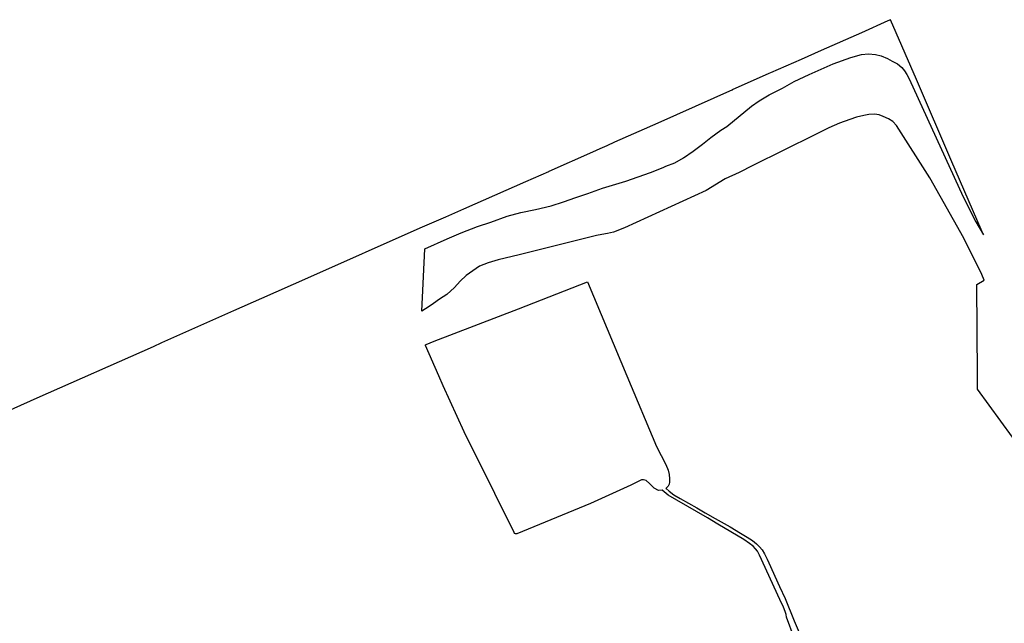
# Model space of a CAD drawing. Extents: x 145741 to 149421, y 457889 to 459999.
# Tile 26 of 84: x 146253 to 146813, y 458859 to 459203. Entities that reach past the tile are written whole.
import ezdxf

# ---------------------------------------------------------------- set-up
doc = ezdxf.new("R2010")
doc.units = 0
doc.header["$LTSCALE"] = 4
doc.layers.get('0').update_dxf_attribs({"linetype": 'CONTINUOUS'})

msp = doc.modelspace()

# ---------------------------------------------------------------- linework, layer by layer
at = {"linetype": 'Continuous'}
for p, q in [((146747.19, 459201.83), (146732.25, 459195.09)), ((146748.75, 459202.54), (146747.19, 459201.83)), ((146763.46, 459168.48), (146748.75, 459202.54)), ((146732.25, 459195.09), (146709.28, 459184.92)), ((146709.28, 459184.92), (146697.86, 459179.91)), ((146716.12, 459177.38), (146726.16, 459181.1)), ((146726.16, 459181.1), (146732.18, 459182.65)), ((146732.18, 459182.65), (146736.28, 459183.06)), ((146736.28, 459183.06), (146740.15, 459182.76)), ((146740.15, 459182.76), (146743.42, 459181.94)), ((146743.42, 459181.94), (146746.95, 459180.51)), ((146693.48, 459177.99), (146680.49, 459172.29)), ((146697.86, 459179.91), (146693.48, 459177.99)), ((146702.42, 459171.28), (146716.12, 459177.38)), ((146746.95, 459180.51), (146749.75, 459179)), ((146749.75, 459179), (146752.69, 459177.39)), ((146752.69, 459177.39), (146755.25, 459175.32)), ((146679.63, 459171.91), (146658.77, 459162.69)), ((146680.49, 459172.29), (146679.63, 459171.91)), ((146694, 459167.33), (146702.42, 459171.28)), ((146755.25, 459175.32), (146756.77, 459173.45)), ((146756.77, 459173.45), (146758.08, 459171.44)), ((146758.08, 459171.44), (146759.33, 459168.88)), ((146687.26, 459163.54), (146694, 459167.33)), ((146759.33, 459168.88), (146789.99, 459101.86)), ((146783.67, 459121.73), (146763.46, 459168.48)), ((146658.81, 459162.58), (146616.34, 459143.71)), ((146658.77, 459162.69), (146658.81, 459162.58)), ((146673.95, 459156.29), (146679.74, 459159.75)), ((146679.74, 459159.75), (146687.26, 459163.54)), ((146655.63, 459141.81), (146669.74, 459153.34)), ((146669.74, 459153.34), (146673.95, 459156.29)), ((146733.48, 459147.98), (146729.43, 459147.01)), ((146736.42, 459148.56), (146733.48, 459147.98)), ((146739.7, 459148.77), (146736.42, 459148.56)), ((146742.21, 459148.45), (146739.7, 459148.77)), ((146744.61, 459147.54), (146742.21, 459148.45)), ((146747.52, 459146.22), (146744.61, 459147.54)), ((146616.34, 459143.71), (146591.7, 459132.78)), ((146652.31, 459139.63), (146655.63, 459141.81)), ((146719.64, 459143.67), (146713.6, 459141.09)), ((146725.53, 459145.84), (146719.64, 459143.67)), ((146729.43, 459147.01), (146725.53, 459145.84)), ((146750.06, 459144.54), (146747.52, 459146.22)), ((146752.14, 459142.26), (146750.06, 459144.54)), ((146771.09, 459112.53), (146752.14, 459142.26)), ((146646.55, 459135.53), (146652.31, 459139.63)), ((146705.68, 459137.07), (146670.49, 459119.57)), ((146713.6, 459141.09), (146705.68, 459137.07)), ((146587.4, 459130.85), (146583.47, 459129.09)), ((146587.44, 459130.87), (146587.4, 459130.85)), ((146591.7, 459132.78), (146587.44, 459130.87)), ((146636.47, 459127.83), (146641.86, 459131.83)), ((146641.86, 459131.83), (146646.55, 459135.53)), ((146579.29, 459127.22), (146554.51, 459116.11)), ((146583.47, 459129.09), (146579.29, 459127.22)), ((146631.01, 459124.01), (146636.47, 459127.83)), ((146621.01, 459119.17), (146626.17, 459121.16)), ((146626.17, 459121.16), (146631.01, 459124.01)), ((146670.49, 459119.57), (146662.61, 459115.69)), ((146800.26, 459083.24), (146783.67, 459121.73)), ((146554.22, 459116.09), (146541.22, 459110.34)), ((146554.51, 459116.11), (146554.22, 459116.09)), ((146598.23, 459110.67), (146612.23, 459115.68)), ((146612.23, 459115.68), (146619.48, 459118.46)), ((146619.48, 459118.46), (146621.01, 459119.17)), ((146662.61, 459115.69), (146654.77, 459112.01)), ((146541.22, 459110.34), (146505.96, 459094.68)), ((146584.95, 459106.68), (146598.23, 459110.67)), ((146654.77, 459112.01), (146643.89, 459105.44)), ((146790.37, 459078.28), (146771.09, 459112.53)), ((146569.72, 459101.34), (146576.62, 459103.69)), ((146576.62, 459103.69), (146584.95, 459106.68)), ((146643.89, 459105.44), (146597.54, 459084.16)), ((146555.65, 459096.58), (146562.84, 459098.89)), ((146562.84, 459098.89), (146569.72, 459101.34)), ((146789.99, 459101.86), (146797.32, 459087.64)), ((146505.96, 459094.68), (146495.62, 459090.19)), ((146530.79, 459090.69), (146538.47, 459092.87)), ((146538.47, 459092.87), (146546.85, 459094.6)), ((146546.85, 459094.6), (146555.65, 459096.58)), ((146495.62, 459090.19), (146481.09, 459083.89)), ((146513.91, 459084.84), (146521.44, 459087.34)), ((146521.44, 459087.34), (146530.79, 459090.69)), ((146797.32, 459087.64), (146801.62, 459080.09)), ((146481.09, 459083.89), (146417.21, 459055.55)), ((146496.57, 459077.97), (146504.53, 459081.3)), ((146504.53, 459081.3), (146513.91, 459084.84)), ((146584.51, 459080.34), (146581.52, 459079.7)), ((146587.7, 459080.9), (146584.51, 459080.34)), ((146591.15, 459081.65), (146587.7, 459080.9)), ((146597.54, 459084.16), (146591.15, 459081.65)), ((146801.62, 459080.09), (146800.26, 459083.24)), ((146483.98, 459072.21), (146496.57, 459077.97)), ((146581.52, 459079.7), (146537.54, 459068.83)), ((146800.61, 459057.6), (146790.37, 459078.28)), ((146482.2, 459036.72), (146483.98, 459072.21)), ((146520, 459064.29), (146515.01, 459062.36)), ((146525.65, 459065.88), (146520, 459064.29)), ((146537.54, 459068.83), (146525.65, 459065.88)), ((146511.13, 459059.73), (146507.44, 459056.95)), ((146515.01, 459062.36), (146511.13, 459059.73)), ((146417.21, 459055.55), (146390.91, 459043.86)), ((146504.03, 459053.74), (146500.83, 459050.19)), ((146507.44, 459056.95), (146504.03, 459053.74)), ((146537.09, 459038.03), (146576.37, 459053.36)), ((146576.37, 459053.36), (146598.75, 459000)), ((146797.84, 459051.99), (146801.99, 459054.41)), ((146801.99, 459054.41), (146800.61, 459057.6)), ((146500.83, 459050.19), (146496.47, 459046.25)), ((146798.2, 459000.03), (146797.84, 459051.99)), ((146390.91, 459043.86), (146375.14, 459036.86)), ((146488.8, 459041.12), (146486.41, 459039.44)), ((146492.31, 459043.51), (146488.8, 459041.12)), ((146496.47, 459046.25), (146492.31, 459043.51)), ((146375.14, 459036.86), (146334.14, 459018.65)), ((146484.26, 459038.07), (146482.2, 459036.72)), ((146486.41, 459039.44), (146484.26, 459038.07)), ((146489.22, 459019.73), (146537.09, 459038.03)), ((146334.14, 459018.65), (146329.34, 459016.47)), ((146484.69, 459017.81), (146489.22, 459019.73)), ((146329.32, 459016.52), (146263.16, 458987.17)), ((146329.34, 459016.47), (146329.32, 459016.52)), ((146484.28, 459017.2), (146484.35, 459017.57)), ((146491.8, 459000), (146484.28, 459017.2)), ((146484.35, 459017.57), (146484.69, 459017.81)), ((146494.32, 458994.22), (146491.8, 459000)), ((146598.75, 459000), (146615.62, 458959.77)), ((146798.26, 458992.32), (146798.2, 459000.03)), ((146506.35, 458968.05), (146494.32, 458994.22)), ((146824.71, 458955.96), (146798.26, 458992.32)), ((146263.16, 458987.17), (146237.98, 458976)), ((146523.74, 458933.05), (146506.35, 458968.05)), ((146615.62, 458959.77), (146620.89, 458949.55)), ((146620.89, 458949.55), (146622.23, 458946.38)), ((146622.23, 458946.38), (146622.82, 458943.77)), ((146605.99, 458940.29), (146601.02, 458937.73)), ((146607.2, 458940.74), (146605.99, 458940.29)), ((146608.29, 458940.88), (146607.2, 458940.74)), ((146609.86, 458940.44), (146608.29, 458940.88)), ((146611.73, 458938.74), (146609.86, 458940.44)), ((146622.82, 458943.77), (146623.07, 458941.33)), ((146623.07, 458941.33), (146623.13, 458939.48)), ((146601.02, 458937.73), (146578.2, 458927.38)), ((146614.27, 458936.14), (146611.73, 458938.74)), ((146616.77, 458934.7), (146614.27, 458936.14)), ((146618.86, 458934.87), (146616.77, 458934.7)), ((146622.35, 458932.02), (146618.86, 458934.87)), ((146622.31, 458937.13), (146620.98, 458935.95)), ((146620.98, 458935.95), (146621.07, 458935.84)), ((146621.07, 458935.84), (146622.77, 458934.34)), ((146622.87, 458938.28), (146622.31, 458937.13)), ((146623.13, 458939.48), (146622.87, 458938.28)), ((146534.65, 458910.84), (146523.74, 458933.05)), ((146638.34, 458922.8), (146622.35, 458932.02)), ((146622.77, 458934.34), (146625.47, 458932.3)), ((146625.47, 458932.3), (146629.11, 458930.12)), ((146629.11, 458930.12), (146633.78, 458927.58)), ((146578.2, 458927.38), (146536.29, 458910.09)), ((146633.78, 458927.58), (146638.59, 458924.92)), ((146638.59, 458924.92), (146643.39, 458922.06)), ((146644.59, 458919.15), (146638.34, 458922.8)), ((146643.39, 458922.06), (146649.05, 458918.89)), ((146650.45, 458915.6), (146644.59, 458919.15)), ((146649.05, 458918.89), (146657.47, 458914.08)), ((146665.27, 458906.93), (146650.45, 458915.6)), ((146657.47, 458914.08), (146663.4, 458910.53)), ((146534.92, 458910.34), (146534.65, 458910.84)), ((146535.53, 458910.06), (146534.92, 458910.34)), ((146536.29, 458910.09), (146535.53, 458910.06)), ((146663.4, 458910.53), (146667.24, 458908.15)), ((146668.62, 458904.65), (146665.27, 458906.93)), ((146667.24, 458908.15), (146670.29, 458906.25)), ((146670.57, 458903.15), (146668.62, 458904.65)), ((146670.29, 458906.25), (146672.52, 458904.5)), ((146671.99, 458901.53), (146670.57, 458903.15)), ((146673.08, 458900.15), (146671.99, 458901.53)), ((146672.52, 458904.5), (146674.31, 458902.71)), ((146674.31, 458902.71), (146675.7, 458901.01)), ((146675.7, 458901.01), (146677.02, 458898.77)), ((146674.23, 458898.05), (146673.08, 458900.15)), ((146685.81, 458872.84), (146674.23, 458898.05)), ((146677.02, 458898.77), (146678.51, 458895.66)), ((146678.51, 458895.66), (146680.49, 458891.49)), ((146680.49, 458891.49), (146683.03, 458886.07)), ((146683.03, 458886.07), (146685.62, 458880.11)), ((146685.62, 458880.11), (146688.83, 458873.31)), ((146688.83, 458873.31), (146693.95, 458860.53)), ((146687.84, 458868.39), (146685.81, 458872.84)), ((146688.88, 458865.92), (146687.84, 458868.39)), ((146689.33, 458864.27), (146688.88, 458865.92)), ((146689.55, 458862.67), (146689.33, 458864.27)), ((146694.02, 458851.03), (146689.55, 458862.67)), ((146693.95, 458860.53), (146697.32, 458852.73))]:
    msp.add_line(p, q, dxfattribs=at)

doc.saveas('drawing.dxf')
